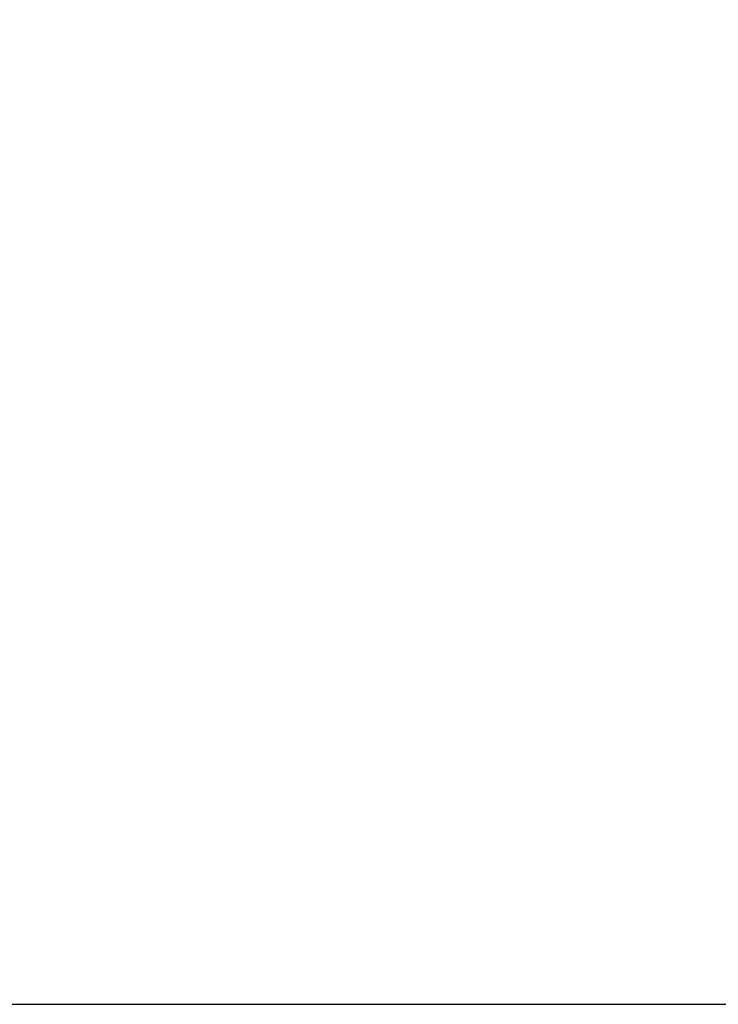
# Model space of a CAD drawing. Header units: millimetres. Extents: x 20 to 26059, y 28 to 17777.
# Tile 13 of 90: x 9311 to 9831, y 2281 to 3014. Entities that reach past the tile are written whole.
import ezdxf

# ---------------------------------------------------------------- set-up
doc = ezdxf.new("R2010")
doc.units = ezdxf.units.MM
doc.header["$LTSCALE"] = 2
doc.layers.add('COMPONENT_GEOMETRY', color=7, linetype='Continuous')
doc.styles.add('SLDTEXTSTYLE0', font='TXT', dxfattribs={"width": 0.75})
doc.dimstyles.new('SLDDIMSTYLE0', dxfattribs={"dimtxt": 150, "dimasz": 6.604, "dimexe": 0, "dimexo": 0.0625, "dimgap": 37.5, "dimtad": 0, "dimtih": 1, "dimtoh": 1, "dimdec": 0, "dimrnd": 1e-09, "dimzin": 12, "dimdsep": 46, "dimtxsty": 'SLDTEXTSTYLE0', "dimsah": 1, "dimcen": 0.09, "dimadec": 0, "dimazin": 3, "dimtfac": 1, "dimtdec": 0, "dimtofl": 0, "dimtmove": 0, "dimatfit": 3, "dimfxl": 1, "dimfrac": 2, "dimtolj": 1, "dimtzin": 12, "dimarcsym": 0})

# ---------------------------------------------------------------- blocks, each defined once
blk = doc.blocks.new('_D_3')
at = {"layer": 'COMPONENT_GEOMETRY', "color": 7}
for p, q in [((14292.54, 6769.07), (14292.54, 4771.58)), ((13992.43, 4741.11), (13946.73, 4741.11)), ((13946.73, 4741.11), (13946.73, 4502.98)), ((14592.64, 4741.11), (14638.35, 4741.11)), ((14638.35, 4741.11), (14638.35, 4502.98)), ((13946.73, 4502.98), (13992.43, 4502.98)), ((14638.35, 4502.98), (14592.64, 4502.98)), ((14292.54, 2281.06), (14292.54, 4278.55)), ((9299, 2281.06), (14298.89, 2281.06))]:
    blk.add_line(p, q, dxfattribs=at)
for points in [[(14292.54, 6769.07), (14291.52, 6762.46), (14293.55, 6762.46)], [(14292.54, 2281.06), (14293.55, 2287.67), (14291.52, 2287.67)]]:
    blk.add_solid(points, dxfattribs=at)
at = {"layer": 'COMPONENT_GEOMETRY', "color": 7, "char_height": 150, "attachment_point": 1, "style": 'SLDTEXTSTYLE0'}
for s, insert in [('7\'4.35"', (13992.43, 4696.34)), ('2244mm', (13883.37, 4471.91))]:
    blk.add_mtext(s, dxfattribs=dict(at, insert=insert))

msp = doc.modelspace()

# ---------------------------------------------------------------- dimensions: what is measured, and where the dimension line sits
at = {"layer": 'COMPONENT_GEOMETRY', "color": 7}
dim = msp.add_linear_dim(base=(14292.54, 2281.06), p1=(15999.75, 6769.07), p2=(9296.46, 2281.06), angle=90, dimstyle='SLDDIMSTYLE0', dxfattribs=at)
dim.commit()
dim.dimension.update_dxf_attribs({"geometry": '_D_3', "text_midpoint": (14292.54, 4525.06), "dimtype": 160})

doc.saveas('drawing.dxf')
